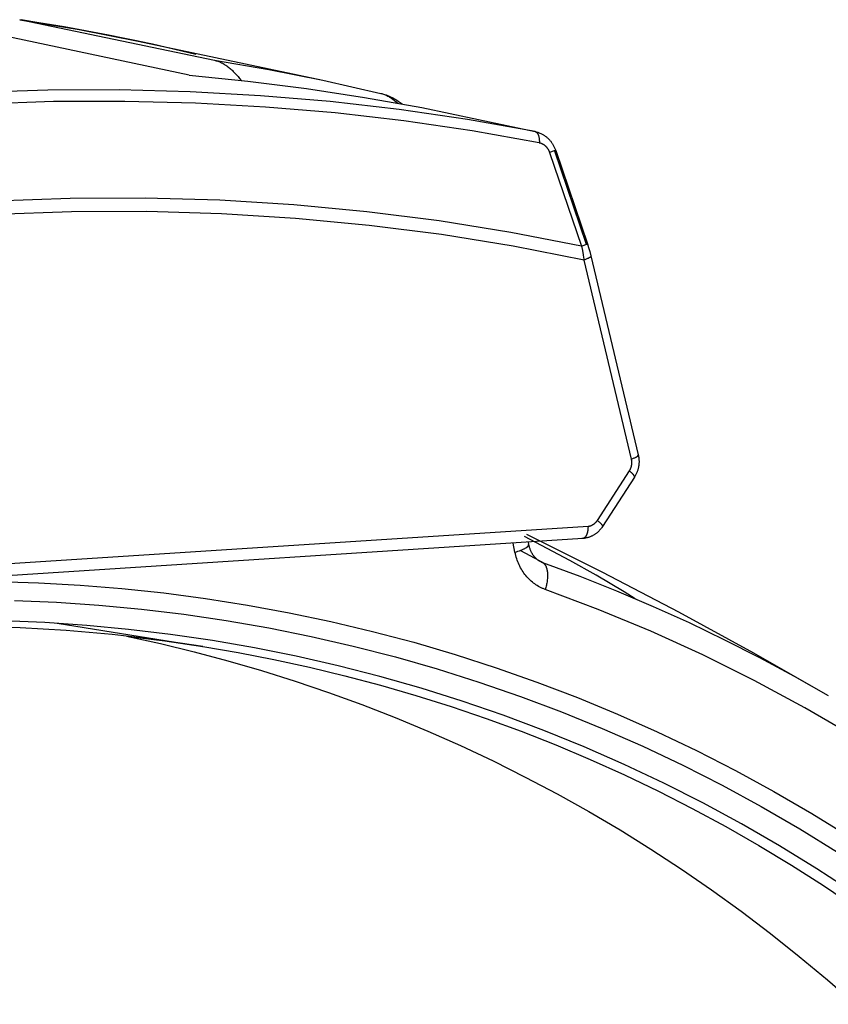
# Model space of a CAD drawing. Header units: millimetres. Extents: x -5878 to -4878, y 4408 to 5408.
# Tile 25 of 119: x -5516 to -5471, y 4814 to 4868. Entities that reach past the tile are written whole.
import ezdxf

# ---------------------------------------------------------------- set-up
doc = ezdxf.new("R2010")
doc.units = ezdxf.units.MM
doc.layers.add('SHOW Mini_Safetyfree Holder', color=7, linetype='Continuous', true_color=0x000000)

msp = doc.modelspace()

# ---------------------------------------------------------------- linework, layer by layer
at = {"layer": 'SHOW Mini_Safetyfree Holder', "color": 18, "lineweight": -3, "true_color": 0x000000}
for points in [[(-5516.194, 4868.434), (-5512.892, 4867.883), (-5509.621, 4867.241)], [(-5516.193, 4868.434), (-5516.151, 4868.427), (-5516.109, 4868.419)], [(-5506.429, 4866.513), (-5508.843, 4867.07), (-5511.275, 4867.576), (-5513.724, 4868.031), (-5516.189, 4868.433)], [(-5516.109, 4868.419), (-5505.408, 4866.184)], [(-5509.621, 4867.241), (-5512.851, 4867.875), (-5516.109, 4868.419)], [(-5506.809, 4865.352), (-5517.797, 4867.69)], [(-5509.621, 4867.241), (-5499.392, 4865.079)], [(-5506.892, 4866.494), (-5506.906, 4866.491)], [(-5505.408, 4866.184), (-5505.359, 4866.173), (-5505.309, 4866.16), (-5505.26, 4866.146), (-5505.211, 4866.13), (-5505.162, 4866.112), (-5505.113, 4866.093), (-5505.064, 4866.072), (-5505.015, 4866.049), (-5504.966, 4866.025), (-5504.918, 4865.999), (-5504.869, 4865.971), (-5504.82, 4865.941), (-5504.772, 4865.91), (-5504.723, 4865.877), (-5504.674, 4865.842), (-5504.626, 4865.805), (-5504.581, 4865.77), (-5504.536, 4865.733), (-5504.491, 4865.695), (-5504.446, 4865.655), (-5504.402, 4865.613), (-5504.357, 4865.57), (-5504.268, 4865.48), (-5504.18, 4865.385), (-5504.093, 4865.284), (-5504.007, 4865.178), (-5503.923, 4865.067)], [(-5505.408, 4866.184), (-5502.387, 4865.67), (-5499.392, 4865.079)], [(-5506.809, 4865.352), (-5503.548, 4865.025), (-5500.31, 4864.618), (-5497.096, 4864.13), (-5493.909, 4863.564)], [(-5499.392, 4865.079), (-5496.178, 4864.352)], [(-5487.638, 4862.237), (-5491.378, 4862.898), (-5495.163, 4863.451), (-5498.989, 4863.894), (-5502.854, 4864.225), (-5506.753, 4864.442), (-5510.681, 4864.545), (-5514.636, 4864.53), (-5518.612, 4864.398), (-5522.606, 4864.148), (-5526.612, 4863.779), (-5530.626, 4863.29), (-5534.644, 4862.683), (-5538.661, 4861.956), (-5542.673, 4861.111), (-5546.675, 4860.149), (-5550.662, 4859.07)], [(-5496.178, 4864.352), (-5496.131, 4864.339), (-5496.084, 4864.325), (-5496.036, 4864.31), (-5495.989, 4864.292), (-5495.941, 4864.273), (-5495.893, 4864.252), (-5495.845, 4864.229), (-5495.796, 4864.205), (-5495.748, 4864.179), (-5495.699, 4864.151), (-5495.65, 4864.121), (-5495.601, 4864.089), (-5495.552, 4864.056), (-5495.503, 4864.021), (-5495.454, 4863.984), (-5495.404, 4863.945), (-5495.327, 4863.881), (-5495.249, 4863.812)], [(-5496.172, 4864.35), (-5496.1, 4864.331), (-5496.029, 4864.311), (-5495.958, 4864.288), (-5495.888, 4864.264), (-5495.819, 4864.237), (-5495.751, 4864.209), (-5495.683, 4864.18), (-5495.616, 4864.148), (-5495.55, 4864.115), (-5495.485, 4864.081), (-5495.421, 4864.045), (-5495.357, 4864.008), (-5495.294, 4863.969), (-5495.232, 4863.929), (-5495.171, 4863.888), (-5495.111, 4863.845), (-5495.008, 4863.769)], [(-5487.404, 4861.619), (-5491.132, 4862.276), (-5494.905, 4862.826), (-5498.72, 4863.266), (-5502.573, 4863.595), (-5506.459, 4863.81), (-5510.375, 4863.91), (-5514.317, 4863.894), (-5518.281, 4863.761), (-5522.262, 4863.51), (-5526.255, 4863.14), (-5530.256, 4862.652), (-5534.261, 4862.045), (-5538.266, 4861.319), (-5542.264, 4860.475), (-5546.253, 4859.514), (-5550.227, 4858.437)], [(-5493.909, 4863.564), (-5487.638, 4862.237)], [(-5487.638, 4862.237), (-5487.617, 4862.233)], [(-5487.638, 4862.237), (-5487.634, 4862.236), (-5487.631, 4862.236), (-5487.628, 4862.235), (-5487.625, 4862.234), (-5487.621, 4862.233), (-5487.618, 4862.232), (-5487.615, 4862.23), (-5487.612, 4862.229), (-5487.608, 4862.228), (-5487.605, 4862.227), (-5487.602, 4862.225), (-5487.599, 4862.224), (-5487.595, 4862.222), (-5487.592, 4862.22), (-5487.589, 4862.219), (-5487.586, 4862.217), (-5487.583, 4862.215), (-5487.579, 4862.213), (-5487.576, 4862.211), (-5487.573, 4862.209), (-5487.57, 4862.207), (-5487.567, 4862.204), (-5487.564, 4862.202), (-5487.561, 4862.199), (-5487.555, 4862.194), (-5487.548, 4862.189), (-5487.542, 4862.183), (-5487.537, 4862.177), (-5487.531, 4862.171), (-5487.525, 4862.164), (-5487.519, 4862.157), (-5487.514, 4862.15), (-5487.508, 4862.142), (-5487.503, 4862.135), (-5487.498, 4862.126), (-5487.492, 4862.118), (-5487.487, 4862.109), (-5487.482, 4862.1), (-5487.478, 4862.091), (-5487.473, 4862.081), (-5487.468, 4862.071), (-5487.464, 4862.061), (-5487.46, 4862.051), (-5487.455, 4862.04), (-5487.451, 4862.029), (-5487.448, 4862.018), (-5487.44, 4861.995), (-5487.434, 4861.972), (-5487.428, 4861.947), (-5487.422, 4861.922), (-5487.417, 4861.896), (-5487.413, 4861.87), (-5487.41, 4861.843), (-5487.407, 4861.815), (-5487.405, 4861.788), (-5487.403, 4861.76), (-5487.402, 4861.732), (-5487.402, 4861.704), (-5487.402, 4861.675), (-5487.403, 4861.647), (-5487.404, 4861.619)], [(-5487.616, 4862.233), (-5487.574, 4862.223), (-5487.532, 4862.212), (-5487.491, 4862.2), (-5487.449, 4862.186), (-5487.409, 4862.171), (-5487.368, 4862.155), (-5487.328, 4862.137), (-5487.289, 4862.119), (-5487.252, 4862.1), (-5487.215, 4862.08), (-5487.179, 4862.058), (-5487.144, 4862.036), (-5487.109, 4862.013), (-5487.074, 4861.988), (-5487.041, 4861.963), (-5487.008, 4861.937), (-5486.979, 4861.913), (-5486.951, 4861.888), (-5486.923, 4861.863), (-5486.896, 4861.836), (-5486.87, 4861.809), (-5486.844, 4861.782), (-5486.819, 4861.754), (-5486.795, 4861.725), (-5486.772, 4861.697), (-5486.749, 4861.668), (-5486.728, 4861.639), (-5486.707, 4861.609), (-5486.686, 4861.579), (-5486.666, 4861.548), (-5486.647, 4861.517), (-5486.629, 4861.485), (-5486.609, 4861.45), (-5486.591, 4861.414), (-5486.573, 4861.378), (-5486.556, 4861.341), (-5486.539, 4861.304), (-5486.524, 4861.266), (-5486.51, 4861.229), (-5486.496, 4861.191)], [(-5487.404, 4861.619), (-5487.393, 4861.617), (-5487.383, 4861.615), (-5487.372, 4861.612), (-5487.362, 4861.61), (-5487.351, 4861.607), (-5487.341, 4861.604), (-5487.321, 4861.597), (-5487.302, 4861.59), (-5487.282, 4861.582), (-5487.263, 4861.574), (-5487.244, 4861.565), (-5487.226, 4861.556), (-5487.208, 4861.546), (-5487.19, 4861.535), (-5487.173, 4861.524), (-5487.156, 4861.513), (-5487.14, 4861.501), (-5487.124, 4861.489), (-5487.108, 4861.477), (-5487.093, 4861.464), (-5487.078, 4861.451), (-5487.064, 4861.438), (-5487.05, 4861.425), (-5487.037, 4861.411), (-5487.024, 4861.397), (-5487.011, 4861.383), (-5486.999, 4861.368), (-5486.987, 4861.353), (-5486.975, 4861.338), (-5486.963, 4861.323), (-5486.952, 4861.307), (-5486.941, 4861.291), (-5486.93, 4861.274), (-5486.92, 4861.257), (-5486.91, 4861.24), (-5486.9, 4861.221), (-5486.89, 4861.202), (-5486.88, 4861.183), (-5486.871, 4861.163), (-5486.862, 4861.142), (-5486.853, 4861.121), (-5486.845, 4861.1), (-5486.837, 4861.077)], [(-5486.496, 4861.191), (-5486.496, 4861.191), (-5486.496, 4861.191), (-5486.496, 4861.191), (-5486.496, 4861.191), (-5486.496, 4861.19), (-5486.497, 4861.19), (-5486.497, 4861.19), (-5486.498, 4861.19), (-5486.502, 4861.189), (-5486.519, 4861.183), (-5486.587, 4861.161), (-5486.837, 4861.077)], [(-5486.837, 4861.077), (-5485.073, 4855.895)], [(-5486.565, 4861.167), (-5484.806, 4855.99)], [(-5486.496, 4861.191), (-5484.736, 4856.011)], [(-5485.073, 4855.895), (-5488.981, 4856.652), (-5492.944, 4857.286), (-5496.955, 4857.796), (-5501.012, 4858.178), (-5505.108, 4858.429), (-5509.24, 4858.549), (-5513.401, 4858.534), (-5517.587, 4858.385), (-5521.792, 4858.1), (-5526.01, 4857.678), (-5530.236, 4857.12), (-5534.464, 4856.424), (-5538.689, 4855.593), (-5542.904, 4854.626), (-5547.104, 4853.525), (-5551.283, 4852.292)], [(-5484.925, 4855.12), (-5488.843, 4855.885), (-5492.815, 4856.526), (-5496.838, 4857.041), (-5500.906, 4857.426), (-5505.014, 4857.68), (-5509.158, 4857.8), (-5513.331, 4857.786), (-5517.53, 4857.635), (-5521.748, 4857.346), (-5525.979, 4856.919), (-5530.218, 4856.354), (-5534.458, 4855.651), (-5538.695, 4854.811), (-5542.922, 4853.833), (-5547.133, 4852.721), (-5551.323, 4851.474)], [(-5485.073, 4855.895), (-5484.826, 4855.979), (-5484.758, 4856.003), (-5484.741, 4856.009), (-5484.739, 4856.01), (-5484.737, 4856.011), (-5484.737, 4856.011), (-5484.737, 4856.011), (-5484.737, 4856.011), (-5484.736, 4856.011), (-5484.736, 4856.011), (-5484.736, 4856.011), (-5484.736, 4856.011), (-5484.736, 4856.011), (-5484.736, 4856.011), (-5484.736, 4856.011), (-5484.736, 4856.011), (-5484.736, 4856.011)], [(-5484.806, 4855.99), (-5484.804, 4855.987)], [(-5484.736, 4856.011), (-5484.67, 4855.808), (-5484.607, 4855.59), (-5484.545, 4855.349)], [(-5485.073, 4855.895), (-5485.019, 4855.657), (-5484.969, 4855.401), (-5484.946, 4855.264), (-5484.925, 4855.12)], [(-5484.545, 4855.349), (-5484.545, 4855.349), (-5484.545, 4855.348), (-5484.545, 4855.348), (-5484.545, 4855.347), (-5484.545, 4855.346), (-5484.545, 4855.346), (-5484.545, 4855.345), (-5484.545, 4855.344), (-5484.544, 4855.344), (-5484.544, 4855.343), (-5484.544, 4855.342), (-5484.544, 4855.342), (-5484.544, 4855.341), (-5484.544, 4855.34), (-5484.545, 4855.34), (-5484.545, 4855.339), (-5484.545, 4855.338), (-5484.545, 4855.338), (-5484.545, 4855.337), (-5484.545, 4855.336), (-5484.545, 4855.336), (-5484.545, 4855.335), (-5484.545, 4855.334), (-5484.546, 4855.332), (-5484.546, 4855.331), (-5484.547, 4855.329), (-5484.547, 4855.328), (-5484.548, 4855.326), (-5484.548, 4855.325), (-5484.549, 4855.323), (-5484.55, 4855.322), (-5484.551, 4855.32), (-5484.551, 4855.319), (-5484.552, 4855.317), (-5484.553, 4855.316), (-5484.554, 4855.314), (-5484.555, 4855.313), (-5484.557, 4855.311), (-5484.558, 4855.31), (-5484.559, 4855.308), (-5484.56, 4855.306), (-5484.563, 4855.303), (-5484.566, 4855.3), (-5484.569, 4855.296), (-5484.573, 4855.293), (-5484.576, 4855.289), (-5484.58, 4855.286), (-5484.584, 4855.282), (-5484.589, 4855.279), (-5484.593, 4855.275), (-5484.603, 4855.268), (-5484.614, 4855.26), (-5484.625, 4855.253), (-5484.638, 4855.245), (-5484.651, 4855.237), (-5484.665, 4855.229), (-5484.68, 4855.221), (-5484.696, 4855.213), (-5484.729, 4855.197), (-5484.764, 4855.182), (-5484.802, 4855.166), (-5484.842, 4855.15), (-5484.883, 4855.135), (-5484.925, 4855.12)], [(-5482.299, 4844.091), (-5484.925, 4855.12)], [(-5484.545, 4855.349), (-5481.923, 4844.327)], [(-5482.41, 4843.441), (-5482.399, 4843.458), (-5482.389, 4843.476), (-5482.379, 4843.494), (-5482.369, 4843.512), (-5482.36, 4843.531), (-5482.351, 4843.55), (-5482.343, 4843.569), (-5482.335, 4843.589), (-5482.327, 4843.609), (-5482.32, 4843.629), (-5482.314, 4843.649), (-5482.308, 4843.67), (-5482.302, 4843.691), (-5482.297, 4843.712), (-5482.293, 4843.733), (-5482.289, 4843.755), (-5482.285, 4843.776), (-5482.283, 4843.798), (-5482.28, 4843.819), (-5482.279, 4843.841), (-5482.277, 4843.862), (-5482.277, 4843.884), (-5482.277, 4843.905), (-5482.277, 4843.927), (-5482.278, 4843.948), (-5482.279, 4843.969), (-5482.282, 4843.99), (-5482.284, 4844.011), (-5482.287, 4844.031), (-5482.291, 4844.051), (-5482.295, 4844.072), (-5482.299, 4844.091)], [(-5482.299, 4844.091), (-5482.257, 4844.106), (-5482.216, 4844.122), (-5482.177, 4844.137), (-5482.139, 4844.154), (-5482.104, 4844.17), (-5482.071, 4844.186), (-5482.055, 4844.194), (-5482.041, 4844.202), (-5482.027, 4844.211), (-5482.014, 4844.219), (-5482.001, 4844.227), (-5481.99, 4844.234), (-5481.979, 4844.242), (-5481.974, 4844.246), (-5481.97, 4844.25), (-5481.965, 4844.253), (-5481.961, 4844.257), (-5481.957, 4844.261), (-5481.953, 4844.264), (-5481.949, 4844.268), (-5481.946, 4844.272), (-5481.943, 4844.275), (-5481.94, 4844.279), (-5481.937, 4844.282), (-5481.936, 4844.284), (-5481.934, 4844.285), (-5481.933, 4844.287), (-5481.932, 4844.289), (-5481.931, 4844.29), (-5481.93, 4844.292), (-5481.929, 4844.294), (-5481.928, 4844.295), (-5481.927, 4844.297), (-5481.927, 4844.298), (-5481.926, 4844.3), (-5481.925, 4844.302), (-5481.925, 4844.303), (-5481.924, 4844.305), (-5481.924, 4844.306), (-5481.923, 4844.308), (-5481.923, 4844.309), (-5481.923, 4844.311), (-5481.922, 4844.312), (-5481.922, 4844.314), (-5481.922, 4844.314), (-5481.922, 4844.315), (-5481.922, 4844.316), (-5481.922, 4844.316), (-5481.922, 4844.317), (-5481.922, 4844.318), (-5481.922, 4844.318), (-5481.922, 4844.319), (-5481.922, 4844.32), (-5481.922, 4844.321), (-5481.922, 4844.321), (-5481.922, 4844.322), (-5481.922, 4844.323), (-5481.922, 4844.323), (-5481.922, 4844.324), (-5481.922, 4844.325), (-5481.922, 4844.325), (-5481.922, 4844.326), (-5481.922, 4844.327), (-5481.923, 4844.327)], [(-5481.923, 4844.327), (-5481.912, 4844.28), (-5481.903, 4844.233), (-5481.896, 4844.185), (-5481.889, 4844.137), (-5481.885, 4844.089), (-5481.882, 4844.041), (-5481.88, 4843.992), (-5481.88, 4843.944), (-5481.88, 4843.908), (-5481.882, 4843.872), (-5481.884, 4843.836), (-5481.888, 4843.8), (-5481.892, 4843.764), (-5481.896, 4843.728), (-5481.902, 4843.693), (-5481.908, 4843.657), (-5481.915, 4843.622), (-5481.923, 4843.587), (-5481.932, 4843.552), (-5481.942, 4843.517), (-5481.952, 4843.482), (-5481.963, 4843.448), (-5481.975, 4843.414), (-5481.988, 4843.38), (-5482.003, 4843.343), (-5482.019, 4843.306), (-5482.035, 4843.269), (-5482.053, 4843.233), (-5482.072, 4843.198), (-5482.092, 4843.163), (-5482.112, 4843.128), (-5482.133, 4843.094)], [(-5484.186, 4840.699), (-5482.41, 4843.441)], [(-5482.133, 4843.094), (-5482.133, 4843.095), (-5482.133, 4843.095), (-5482.132, 4843.096), (-5482.132, 4843.096), (-5482.132, 4843.097), (-5482.131, 4843.098), (-5482.131, 4843.098), (-5482.131, 4843.099), (-5482.131, 4843.099), (-5482.13, 4843.1), (-5482.13, 4843.101), (-5482.13, 4843.101), (-5482.13, 4843.102), (-5482.13, 4843.103), (-5482.129, 4843.103), (-5482.129, 4843.104), (-5482.129, 4843.104), (-5482.129, 4843.105), (-5482.129, 4843.106), (-5482.129, 4843.106), (-5482.128, 4843.107), (-5482.128, 4843.108), (-5482.128, 4843.109), (-5482.128, 4843.111), (-5482.128, 4843.112), (-5482.128, 4843.114), (-5482.128, 4843.115), (-5482.128, 4843.117), (-5482.128, 4843.119), (-5482.128, 4843.12), (-5482.128, 4843.122), (-5482.128, 4843.124), (-5482.129, 4843.125), (-5482.129, 4843.127), (-5482.129, 4843.129), (-5482.13, 4843.131), (-5482.13, 4843.133), (-5482.131, 4843.134), (-5482.131, 4843.136), (-5482.132, 4843.138), (-5482.133, 4843.14), (-5482.134, 4843.144), (-5482.136, 4843.149), (-5482.138, 4843.153), (-5482.14, 4843.157), (-5482.142, 4843.162), (-5482.144, 4843.166), (-5482.147, 4843.171), (-5482.15, 4843.176), (-5482.153, 4843.181), (-5482.16, 4843.192), (-5482.167, 4843.202), (-5482.175, 4843.213), (-5482.184, 4843.225), (-5482.194, 4843.237), (-5482.204, 4843.249), (-5482.216, 4843.262), (-5482.227, 4843.275), (-5482.253, 4843.301), (-5482.281, 4843.328), (-5482.311, 4843.356), (-5482.343, 4843.384), (-5482.376, 4843.413), (-5482.41, 4843.441)], [(-5482.133, 4843.094), (-5483.908, 4840.354)], [(-5484.705, 4840.377), (-5484.686, 4840.379), (-5484.668, 4840.381), (-5484.65, 4840.383), (-5484.631, 4840.387), (-5484.613, 4840.39), (-5484.594, 4840.395), (-5484.576, 4840.4), (-5484.558, 4840.405), (-5484.539, 4840.412), (-5484.521, 4840.418), (-5484.503, 4840.426), (-5484.485, 4840.434), (-5484.467, 4840.442), (-5484.45, 4840.452), (-5484.432, 4840.461), (-5484.415, 4840.472), (-5484.398, 4840.483), (-5484.381, 4840.494), (-5484.365, 4840.506), (-5484.349, 4840.518), (-5484.333, 4840.531), (-5484.318, 4840.544), (-5484.303, 4840.558), (-5484.288, 4840.572), (-5484.274, 4840.587), (-5484.26, 4840.602), (-5484.247, 4840.617), (-5484.234, 4840.633), (-5484.221, 4840.649), (-5484.209, 4840.665), (-5484.198, 4840.682), (-5484.186, 4840.699)], [(-5484.186, 4840.699), (-5484.152, 4840.67), (-5484.119, 4840.642), (-5484.087, 4840.614), (-5484.057, 4840.586), (-5484.029, 4840.559), (-5484.003, 4840.532), (-5483.991, 4840.52), (-5483.98, 4840.507), (-5483.97, 4840.495), (-5483.96, 4840.483), (-5483.951, 4840.472), (-5483.942, 4840.461), (-5483.935, 4840.45), (-5483.928, 4840.44), (-5483.925, 4840.435), (-5483.922, 4840.43), (-5483.92, 4840.425), (-5483.917, 4840.42), (-5483.915, 4840.416), (-5483.913, 4840.411), (-5483.911, 4840.407), (-5483.909, 4840.403), (-5483.908, 4840.399), (-5483.907, 4840.397), (-5483.906, 4840.395), (-5483.906, 4840.393), (-5483.905, 4840.391), (-5483.905, 4840.39), (-5483.904, 4840.388), (-5483.904, 4840.386), (-5483.904, 4840.384), (-5483.903, 4840.382), (-5483.903, 4840.381), (-5483.903, 4840.379), (-5483.903, 4840.377), (-5483.903, 4840.376), (-5483.903, 4840.374), (-5483.903, 4840.373), (-5483.903, 4840.371), (-5483.903, 4840.37), (-5483.903, 4840.368), (-5483.903, 4840.367), (-5483.903, 4840.366), (-5483.903, 4840.366), (-5483.903, 4840.365), (-5483.904, 4840.364), (-5483.904, 4840.364), (-5483.904, 4840.363), (-5483.904, 4840.362), (-5483.904, 4840.362), (-5483.904, 4840.361), (-5483.905, 4840.36), (-5483.905, 4840.36), (-5483.905, 4840.359), (-5483.905, 4840.359), (-5483.906, 4840.358), (-5483.906, 4840.357), (-5483.906, 4840.357), (-5483.906, 4840.356), (-5483.907, 4840.356), (-5483.907, 4840.355), (-5483.907, 4840.355), (-5483.908, 4840.354), (-5483.908, 4840.354)], [(-5550.839, 4836.119), (-5484.705, 4840.377)], [(-5484.705, 4840.377), (-5484.704, 4840.346), (-5484.705, 4840.315), (-5484.706, 4840.283), (-5484.708, 4840.251), (-5484.71, 4840.219), (-5484.713, 4840.187), (-5484.717, 4840.156), (-5484.722, 4840.125), (-5484.727, 4840.094), (-5484.733, 4840.063), (-5484.74, 4840.034), (-5484.748, 4840.005), (-5484.756, 4839.977), (-5484.765, 4839.949), (-5484.77, 4839.936), (-5484.775, 4839.923), (-5484.78, 4839.911), (-5484.785, 4839.898), (-5484.79, 4839.886), (-5484.796, 4839.875), (-5484.802, 4839.863), (-5484.807, 4839.852), (-5484.813, 4839.841), (-5484.819, 4839.831), (-5484.826, 4839.821), (-5484.832, 4839.811), (-5484.838, 4839.802), (-5484.845, 4839.793), (-5484.851, 4839.785), (-5484.858, 4839.777), (-5484.865, 4839.769), (-5484.872, 4839.761), (-5484.879, 4839.754), (-5484.886, 4839.748), (-5484.889, 4839.745), (-5484.893, 4839.742), (-5484.896, 4839.739), (-5484.9, 4839.736), (-5484.903, 4839.733), (-5484.907, 4839.731), (-5484.911, 4839.728), (-5484.914, 4839.726), (-5484.918, 4839.723), (-5484.921, 4839.721), (-5484.925, 4839.719), (-5484.929, 4839.717), (-5484.932, 4839.715), (-5484.936, 4839.713), (-5484.94, 4839.711), (-5484.943, 4839.709), (-5484.947, 4839.708), (-5484.951, 4839.706), (-5484.954, 4839.705), (-5484.958, 4839.704), (-5484.961, 4839.702), (-5484.965, 4839.701), (-5484.969, 4839.7), (-5484.972, 4839.699), (-5484.976, 4839.698), (-5484.98, 4839.698), (-5484.983, 4839.697), (-5484.987, 4839.696), (-5484.99, 4839.696), (-5484.994, 4839.695), (-5484.998, 4839.695), (-5485.001, 4839.695)], [(-5483.908, 4840.354), (-5483.936, 4840.312), (-5483.965, 4840.271), (-5483.996, 4840.231), (-5484.028, 4840.193), (-5484.061, 4840.155), (-5484.095, 4840.119), (-5484.131, 4840.084), (-5484.167, 4840.05), (-5484.187, 4840.032), (-5484.207, 4840.016), (-5484.234, 4839.994), (-5484.261, 4839.973), (-5484.288, 4839.953), (-5484.316, 4839.933), (-5484.344, 4839.914), (-5484.373, 4839.896), (-5484.402, 4839.879), (-5484.432, 4839.862), (-5484.462, 4839.846), (-5484.492, 4839.831), (-5484.523, 4839.816), (-5484.554, 4839.802), (-5484.585, 4839.789), (-5484.617, 4839.777), (-5484.649, 4839.766), (-5484.681, 4839.755), (-5484.72, 4839.743), (-5484.76, 4839.733), (-5484.8, 4839.723), (-5484.84, 4839.715), (-5484.88, 4839.708), (-5484.92, 4839.702), (-5484.961, 4839.698), (-5485.001, 4839.695)], [(-5485.001, 4839.695), (-5551.094, 4835.411)], [(-5482.702, 4836.743), (-5484.255, 4837.665), (-5485.714, 4838.484), (-5488.229, 4839.813)], [(-5488.115, 4839.934), (-5483.895, 4837.829), (-5479.7, 4835.638), (-5475.531, 4833.359), (-5471.391, 4830.994)], [(-5485.001, 4839.695), (-5485.007, 4839.694), (-5485.012, 4839.694), (-5485.017, 4839.694), (-5485.023, 4839.695), (-5485.028, 4839.695), (-5485.033, 4839.696), (-5485.039, 4839.697), (-5485.044, 4839.698)], [(-5488.751, 4838.932), (-5488.858, 4839.445)], [(-5488.751, 4838.932), (-5488.668, 4838.958), (-5488.587, 4838.985), (-5488.508, 4839.013), (-5488.434, 4839.042), (-5488.363, 4839.071), (-5488.297, 4839.1), (-5488.266, 4839.114), (-5488.237, 4839.129), (-5488.209, 4839.144), (-5488.183, 4839.158), (-5488.158, 4839.172), (-5488.135, 4839.186), (-5488.113, 4839.2), (-5488.094, 4839.214), (-5488.085, 4839.221), (-5488.076, 4839.228), (-5488.068, 4839.235), (-5488.06, 4839.241), (-5488.052, 4839.248), (-5488.045, 4839.254), (-5488.039, 4839.261), (-5488.033, 4839.267), (-5488.027, 4839.273), (-5488.025, 4839.276), (-5488.022, 4839.279), (-5488.02, 4839.282), (-5488.017, 4839.286), (-5488.015, 4839.289), (-5488.013, 4839.292), (-5488.011, 4839.295), (-5488.009, 4839.297), (-5488.008, 4839.3), (-5488.006, 4839.303), (-5488.004, 4839.306), (-5488.003, 4839.309), (-5488.002, 4839.312), (-5488, 4839.315), (-5487.999, 4839.318), (-5487.998, 4839.32), (-5487.998, 4839.323), (-5487.997, 4839.326), (-5487.996, 4839.329), (-5487.996, 4839.33), (-5487.996, 4839.331), (-5487.995, 4839.333), (-5487.995, 4839.334), (-5487.995, 4839.335), (-5487.995, 4839.336), (-5487.995, 4839.338), (-5487.994, 4839.339), (-5487.994, 4839.34), (-5487.994, 4839.342), (-5487.994, 4839.343), (-5487.994, 4839.344), (-5487.994, 4839.345), (-5487.994, 4839.347), (-5487.994, 4839.348), (-5487.994, 4839.349), (-5487.995, 4839.35), (-5487.995, 4839.352), (-5487.995, 4839.353), (-5487.995, 4839.354), (-5487.995, 4839.355), (-5487.996, 4839.357)], [(-5488.442, 4839.038), (-5487.415, 4838.477)], [(-5488.025, 4839.499), (-5487.996, 4839.357)], [(-5487.996, 4839.357), (-5487.987, 4839.318), (-5487.978, 4839.281), (-5487.968, 4839.244), (-5487.958, 4839.207), (-5487.946, 4839.171), (-5487.934, 4839.135), (-5487.921, 4839.101), (-5487.908, 4839.066), (-5487.897, 4839.039), (-5487.885, 4839.012), (-5487.873, 4838.986), (-5487.86, 4838.96), (-5487.847, 4838.935), (-5487.834, 4838.91), (-5487.821, 4838.886), (-5487.807, 4838.862), (-5487.792, 4838.839), (-5487.778, 4838.816), (-5487.763, 4838.794), (-5487.748, 4838.772), (-5487.733, 4838.751), (-5487.718, 4838.731), (-5487.702, 4838.711), (-5487.686, 4838.692), (-5487.67, 4838.673), (-5487.654, 4838.655), (-5487.638, 4838.638), (-5487.621, 4838.621), (-5487.605, 4838.605), (-5487.588, 4838.589), (-5487.572, 4838.574), (-5487.555, 4838.56), (-5487.538, 4838.546), (-5487.521, 4838.532), (-5487.504, 4838.519), (-5487.487, 4838.507), (-5487.47, 4838.495), (-5487.453, 4838.484), (-5487.436, 4838.473), (-5487.418, 4838.462), (-5487.398, 4838.451)], [(-5487.075, 4836.872), (-5487.114, 4836.886), (-5487.153, 4836.901), (-5487.191, 4836.917), (-5487.229, 4836.933), (-5487.266, 4836.95), (-5487.303, 4836.967), (-5487.34, 4836.985), (-5487.376, 4837.004), (-5487.412, 4837.023), (-5487.448, 4837.043), (-5487.518, 4837.085), (-5487.587, 4837.13), (-5487.655, 4837.177), (-5487.722, 4837.226), (-5487.787, 4837.278), (-5487.851, 4837.332), (-5487.913, 4837.389), (-5487.974, 4837.448), (-5488.033, 4837.51), (-5488.091, 4837.573), (-5488.147, 4837.64), (-5488.201, 4837.708), (-5488.253, 4837.778), (-5488.303, 4837.851), (-5488.351, 4837.925), (-5488.397, 4838.001), (-5488.441, 4838.078), (-5488.482, 4838.157), (-5488.522, 4838.238), (-5488.559, 4838.32), (-5488.593, 4838.403), (-5488.625, 4838.487), (-5488.655, 4838.573), (-5488.683, 4838.66), (-5488.708, 4838.749), (-5488.731, 4838.84), (-5488.751, 4838.932)], [(-5487.413, 4838.459), (-5487.442, 4838.476), (-5487.471, 4838.494), (-5487.499, 4838.513), (-5487.527, 4838.532), (-5487.564, 4838.559)], [(-5487.415, 4838.477), (-5487.22, 4838.37)], [(-5487.22, 4838.37), (-5487.243, 4838.378), (-5487.265, 4838.387), (-5487.288, 4838.397), (-5487.31, 4838.407), (-5487.332, 4838.417), (-5487.354, 4838.428), (-5487.376, 4838.439), (-5487.398, 4838.451)], [(-5487.22, 4838.37), (-5487.214, 4838.366), (-5487.208, 4838.362), (-5487.202, 4838.358), (-5487.196, 4838.354), (-5487.19, 4838.35), (-5487.184, 4838.345), (-5487.178, 4838.341), (-5487.172, 4838.336), (-5487.166, 4838.331), (-5487.16, 4838.326), (-5487.155, 4838.321), (-5487.149, 4838.315), (-5487.143, 4838.31), (-5487.138, 4838.304), (-5487.132, 4838.298), (-5487.127, 4838.292), (-5487.121, 4838.286), (-5487.116, 4838.279), (-5487.111, 4838.273), (-5487.105, 4838.266), (-5487.095, 4838.252), (-5487.085, 4838.237), (-5487.075, 4838.222), (-5487.066, 4838.206), (-5487.057, 4838.19), (-5487.048, 4838.172), (-5487.039, 4838.154), (-5487.031, 4838.136), (-5487.023, 4838.117), (-5487.015, 4838.097), (-5487.008, 4838.076), (-5487.001, 4838.055), (-5486.995, 4838.034), (-5486.989, 4838.011), (-5486.983, 4837.988), (-5486.978, 4837.965), (-5486.973, 4837.941), (-5486.969, 4837.917), (-5486.965, 4837.892), (-5486.961, 4837.866), (-5486.958, 4837.84), (-5486.955, 4837.814), (-5486.951, 4837.76), (-5486.948, 4837.704), (-5486.947, 4837.647), (-5486.948, 4837.589), (-5486.951, 4837.53), (-5486.955, 4837.471), (-5486.961, 4837.41), (-5486.968, 4837.349), (-5486.977, 4837.288), (-5486.987, 4837.228), (-5486.999, 4837.167), (-5487.012, 4837.107), (-5487.026, 4837.047), (-5487.042, 4836.988), (-5487.058, 4836.929), (-5487.075, 4836.872)], [(-5487.22, 4838.37), (-5485.16, 4837.605), (-5483.12, 4836.794), (-5481.103, 4835.937), (-5479.109, 4835.035), (-5477.14, 4834.089), (-5475.197, 4833.1), (-5473.28, 4832.068), (-5471.391, 4830.994)], [(-5522.027, 4837.295), (-5519.744, 4837.332), (-5517.452, 4837.314), (-5515.15, 4837.241), (-5512.842, 4837.111), (-5510.529, 4836.924), (-5508.212, 4836.678), (-5505.894, 4836.373), (-5503.577, 4836.009), (-5501.262, 4835.584), (-5498.951, 4835.098), (-5496.647, 4834.551), (-5494.351, 4833.943), (-5492.065, 4833.272), (-5489.792, 4832.539), (-5487.534, 4831.745), (-5485.292, 4830.888), (-5483.069, 4829.97), (-5480.866, 4828.991), (-5478.686, 4827.95), (-5476.531, 4826.849), (-5474.403, 4825.688), (-5472.303, 4824.467), (-5470.234, 4823.189)], [(-5469.923, 4828.704), (-5472.686, 4830.319), (-5475.494, 4831.834), (-5478.341, 4833.248), (-5481.223, 4834.559), (-5484.136, 4835.767), (-5487.075, 4836.872)], [(-5482.086, 4836.361), (-5482.702, 4836.743)], [(-5516.486, 4836.269), (-5514.147, 4836.165), (-5511.802, 4836.002), (-5509.452, 4835.779), (-5507.1, 4835.494), (-5504.748, 4835.148), (-5502.398, 4834.739), (-5500.051, 4834.268), (-5497.711, 4833.732), (-5495.378, 4833.133), (-5493.056, 4832.469), (-5490.746, 4831.741), (-5488.45, 4830.948), (-5486.172, 4830.091), (-5483.912, 4829.17), (-5481.673, 4828.185), (-5479.458, 4827.136), (-5477.269, 4826.025), (-5475.107, 4824.851), (-5472.974, 4823.615), (-5470.874, 4822.319)], [(-5506.054, 4833.715), (-5508.557, 4834.077), (-5511.078, 4834.37), (-5513.616, 4834.593), (-5516.168, 4834.745), (-5518.735, 4834.827), (-5521.314, 4834.837), (-5523.905, 4834.776), (-5526.507, 4834.642), (-5529.084, 4834.439), (-5531.66, 4834.166), (-5534.235, 4833.823), (-5536.806, 4833.411), (-5539.373, 4832.928), (-5541.935, 4832.377), (-5544.489, 4831.756), (-5547.035, 4831.067), (-5549.572, 4830.309), (-5552.098, 4829.483), (-5554.611, 4828.589), (-5557.111, 4827.628), (-5559.596, 4826.599), (-5562.065, 4825.504)], [(-5469.977, 4820.058), (-5472.022, 4821.396), (-5474.099, 4822.674), (-5476.208, 4823.893), (-5478.345, 4825.051), (-5480.511, 4826.147), (-5482.701, 4827.181), (-5484.914, 4828.153), (-5487.148, 4829.061), (-5489.4, 4829.905), (-5491.669, 4830.686), (-5493.953, 4831.404), (-5496.248, 4832.057), (-5498.554, 4832.648), (-5500.867, 4833.175), (-5503.187, 4833.639), (-5505.509, 4834.041), (-5507.834, 4834.381), (-5510.158, 4834.66), (-5512.479, 4834.878), (-5514.797, 4835.038), (-5517.108, 4835.138)], [(-5514.113, 4834.997), (-5506.066, 4833.717)], [(-5510.271, 4834.284), (-5508.151, 4834.023), (-5506.054, 4833.715)], [(-5510.271, 4834.284), (-5508.395, 4833.872), (-5506.523, 4833.418), (-5504.653, 4832.921), (-5502.788, 4832.38), (-5500.929, 4831.797), (-5499.076, 4831.169), (-5497.232, 4830.497), (-5495.398, 4829.782), (-5493.574, 4829.023), (-5491.763, 4828.22), (-5489.965, 4827.372), (-5488.181, 4826.482), (-5486.414, 4825.547), (-5484.663, 4824.569), (-5482.931, 4823.549), (-5481.219, 4822.485), (-5479.528, 4821.38), (-5477.859, 4820.233), (-5476.213, 4819.044), (-5474.592, 4817.815), (-5472.997, 4816.546), (-5471.429, 4815.238), (-5469.888, 4813.891)], [(-5506.054, 4833.715), (-5506.053, 4833.715)], [(-5506.053, 4833.715), (-5504.082, 4833.379), (-5502.111, 4832.997), (-5500.14, 4832.57), (-5498.172, 4832.096), (-5496.208, 4831.575), (-5494.248, 4831.006), (-5492.296, 4830.391), (-5490.351, 4829.727), (-5488.415, 4829.016), (-5486.49, 4828.257), (-5484.577, 4827.449), (-5482.678, 4826.594), (-5480.794, 4825.691), (-5478.927, 4824.74), (-5477.077, 4823.742), (-5475.246, 4822.696), (-5473.437, 4821.604), (-5471.649, 4820.465), (-5469.885, 4819.281)]]:
    msp.add_lwpolyline(points, dxfattribs=at)

doc.saveas('drawing.dxf')
